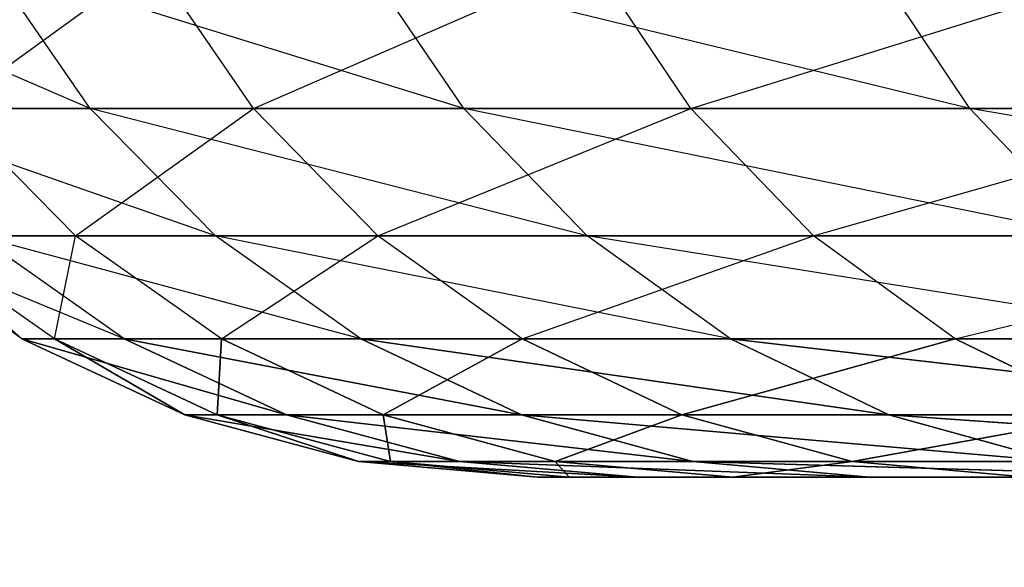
# Model space of a CAD drawing. Extents: x 0 to 6, y 0.1 to 15.2.
# Tile 243 of 256: x 0.54 to 0.5591, y 14.7738 to 14.7844. Entities that reach past the tile are written whole.
import ezdxf

# ---------------------------------------------------------------- set-up
doc = ezdxf.new("R2010")
doc.units = 0
doc.header["$LTSCALE"] = 2.54
doc.layers.get('0').update_dxf_attribs({"color": 13, "linetype": 'CONTINUOUS'})

# ---------------------------------------------------------------- blocks, each defined once
blk = doc.blocks.new('UCHWYT_NA__CI_GACZK__GIUMI')
at = {"color": 0}
for p, q in [((0.541411, 14.782645, 0.897388), (0.534783, 14.7855, 0.861689)), ((0.538679, 14.782645, 0.753175), (0.542616, 14.7855, 0.717081)), ((0.541411, 14.782645, 0.897388), (0.539439, 14.7855, 0.897716)), ((0.548656, 14.782645, 0.932835), (0.539439, 14.7855, 0.897716)), ((0.544576, 14.782645, 0.717478), (0.542616, 14.7855, 0.717081)), ((0.544576, 14.782645, 0.717478), (0.551137, 14.7855, 0.681768)), ((0.548656, 14.782645, 0.932835), (0.546712, 14.7855, 0.933307)), ((0.558468, 14.782645, 0.967659), (0.546712, 14.7855, 0.933307)), ((0.553063, 14.782645, 0.682308), (0.551137, 14.7855, 0.681768)), ((0.553063, 14.782645, 0.682308), (0.562213, 14.7855, 0.647171)), ((0.558468, 14.782645, 0.967659), (0.556565, 14.7855, 0.968272)), ((0.536774, 14.782645, 0.861506), (0.541411, 14.782645, 0.897388)), ((0.543843, 14.780179, 0.896982), (0.536774, 14.782645, 0.861506)), ((0.544576, 14.782645, 0.717478), (0.538679, 14.782645, 0.753175)), ((0.541125, 14.780179, 0.753487), (0.538679, 14.782645, 0.753175)), ((0.541125, 14.780179, 0.753487), (0.544576, 14.782645, 0.717478)), ((0.541411, 14.782645, 0.897388), (0.548656, 14.782645, 0.932835)), ((0.543843, 14.780179, 0.896982), (0.541411, 14.782645, 0.897388)), ((0.551051, 14.780179, 0.932254), (0.541411, 14.782645, 0.897388)), ((0.553063, 14.782645, 0.682308), (0.544576, 14.782645, 0.717478)), ((0.546992, 14.780179, 0.717969), (0.544576, 14.782645, 0.717478)), ((0.546992, 14.780179, 0.717969), (0.553063, 14.782645, 0.682308)), ((0.548656, 14.782645, 0.932835), (0.558468, 14.782645, 0.967659)), ((0.551051, 14.780179, 0.932254), (0.548656, 14.782645, 0.932835)), ((0.560815, 14.780179, 0.966905), (0.548656, 14.782645, 0.932835)), ((0.564094, 14.782645, 0.64785), (0.553063, 14.782645, 0.682308)), ((0.555436, 14.780179, 0.682973), (0.553063, 14.782645, 0.682308)), ((0.555436, 14.780179, 0.682973), (0.564094, 14.782645, 0.64785)), ((0.558468, 14.782645, 0.967659), (0.570796, 14.782645, 1.001674)), ((0.560815, 14.780179, 0.966905), (0.558468, 14.782645, 0.967659)), ((0.573082, 14.780179, 1.00075), (0.558468, 14.782645, 0.967659)), ((0.540088, 14.77818, 0.82528), (0.537233, 14.780179, 0.825334)), ((0.542072, 14.77818, 0.861017), (0.537233, 14.780179, 0.825334)), ((0.541125, 14.780179, 0.753487), (0.537866, 14.780179, 0.78934)), ((0.540717, 14.77818, 0.789494), (0.537866, 14.780179, 0.78934)), ((0.540088, 14.77818, 0.82528), (0.537866, 14.780179, 0.78934)), ((0.539228, 14.780179, 0.861279), (0.543843, 14.780179, 0.896982)), ((0.542072, 14.77818, 0.861017), (0.539228, 14.780179, 0.861279)), ((0.54666, 14.77818, 0.896513), (0.539228, 14.780179, 0.861279)), ((0.540717, 14.77818, 0.789494), (0.541125, 14.780179, 0.753487)), ((0.546992, 14.780179, 0.717969), (0.541125, 14.780179, 0.753487)), ((0.543957, 14.77818, 0.75385), (0.541125, 14.780179, 0.753487)), ((0.543843, 14.780179, 0.896982), (0.551051, 14.780179, 0.932254)), ((0.54666, 14.77818, 0.896513), (0.543843, 14.780179, 0.896982)), ((0.553826, 14.77818, 0.93158), (0.543843, 14.780179, 0.896982)), ((0.543957, 14.77818, 0.75385), (0.546992, 14.780179, 0.717969)), ((0.555436, 14.780179, 0.682973), (0.546992, 14.780179, 0.717969)), ((0.549791, 14.77818, 0.718537), (0.546992, 14.780179, 0.717969)), ((0.549791, 14.77818, 0.718537), (0.555436, 14.780179, 0.682973)), ((0.551051, 14.780179, 0.932254), (0.560815, 14.780179, 0.966905)), ((0.553826, 14.77818, 0.93158), (0.551051, 14.780179, 0.932254)), ((0.563533, 14.77818, 0.96603), (0.551051, 14.780179, 0.932254)), ((0.566413, 14.780179, 0.648687), (0.555436, 14.780179, 0.682973)), ((0.558186, 14.77818, 0.683744), (0.555436, 14.780179, 0.682973)), ((0.558186, 14.77818, 0.683744), (0.566413, 14.780179, 0.648687)), ((0.543247, 14.776706, 0.825221), (0.540088, 14.77818, 0.82528)), ((0.540717, 14.77818, 0.789494), (0.540088, 14.77818, 0.82528)), ((0.543247, 14.776706, 0.825221), (0.540088, 14.77818, 0.82528)), ((0.545218, 14.776706, 0.860727), (0.540088, 14.77818, 0.82528)), ((0.545218, 14.776706, 0.860727), (0.540088, 14.77818, 0.82528)), ((0.540088, 14.77818, 0.82528), (0.542072, 14.77818, 0.861017)), ((0.543872, 14.776706, 0.789665), (0.540717, 14.77818, 0.789494)), ((0.543957, 14.77818, 0.75385), (0.540717, 14.77818, 0.789494)), ((0.543872, 14.776706, 0.789665), (0.540717, 14.77818, 0.789494)), ((0.543247, 14.776706, 0.825221), (0.540717, 14.77818, 0.789494)), ((0.543247, 14.776706, 0.825221), (0.540717, 14.77818, 0.789494)), ((0.545218, 14.776706, 0.860727), (0.542072, 14.77818, 0.861017)), ((0.545218, 14.776706, 0.860727), (0.542072, 14.77818, 0.861017)), ((0.549776, 14.776706, 0.895994), (0.542072, 14.77818, 0.861017)), ((0.549776, 14.776706, 0.895994), (0.542072, 14.77818, 0.861017)), ((0.542072, 14.77818, 0.861017), (0.54666, 14.77818, 0.896513)), ((0.543872, 14.776706, 0.789665), (0.543957, 14.77818, 0.75385)), ((0.543872, 14.776706, 0.789665), (0.543957, 14.77818, 0.75385)), ((0.547091, 14.776706, 0.75425), (0.543957, 14.77818, 0.75385)), ((0.549791, 14.77818, 0.718537), (0.543957, 14.77818, 0.75385)), ((0.547091, 14.776706, 0.75425), (0.543957, 14.77818, 0.75385)), ((0.549776, 14.776706, 0.895994), (0.54666, 14.77818, 0.896513)), ((0.549776, 14.776706, 0.895994), (0.54666, 14.77818, 0.896513)), ((0.556897, 14.776706, 0.930835), (0.54666, 14.77818, 0.896513)), ((0.556897, 14.776706, 0.930835), (0.54666, 14.77818, 0.896513)), ((0.54666, 14.77818, 0.896513), (0.553826, 14.77818, 0.93158)), ((0.547091, 14.776706, 0.75425), (0.549791, 14.77818, 0.718537)), ((0.547091, 14.776706, 0.75425), (0.549791, 14.77818, 0.718537)), ((0.552887, 14.776706, 0.719165), (0.549791, 14.77818, 0.718537)), ((0.558186, 14.77818, 0.683744), (0.549791, 14.77818, 0.718537)), ((0.552887, 14.776706, 0.719165), (0.549791, 14.77818, 0.718537)), ((0.552887, 14.776706, 0.719165), (0.558186, 14.77818, 0.683744)), ((0.552887, 14.776706, 0.719165), (0.558186, 14.77818, 0.683744)), ((0.556897, 14.776706, 0.930835), (0.553826, 14.77818, 0.93158)), ((0.556897, 14.776706, 0.930835), (0.553826, 14.77818, 0.93158)), ((0.566541, 14.776706, 0.965063), (0.553826, 14.77818, 0.93158)), ((0.566541, 14.776706, 0.965063), (0.553826, 14.77818, 0.93158)), ((0.553826, 14.77818, 0.93158), (0.563533, 14.77818, 0.96603)), ((0.561228, 14.776706, 0.684596), (0.558186, 14.77818, 0.683744)), ((0.569099, 14.77818, 0.649656), (0.558186, 14.77818, 0.683744)), ((0.561228, 14.776706, 0.684596), (0.558186, 14.77818, 0.683744)), ((0.543872, 14.776706, 0.789665), (0.543247, 14.776706, 0.825221)), ((0.543247, 14.776706, 0.825221), (0.545218, 14.776706, 0.860727)), ((0.546614, 14.775804, 0.825157), (0.543247, 14.776706, 0.825221)), ((0.543872, 14.776706, 0.789665), (0.543247, 14.776706, 0.825221)), ((0.546614, 14.775804, 0.825157), (0.543247, 14.776706, 0.825221)), ((0.548572, 14.775804, 0.860417), (0.543247, 14.776706, 0.825221)), ((0.548572, 14.775804, 0.860417), (0.543247, 14.776706, 0.825221)), ((0.543247, 14.776706, 0.825221), (0.545218, 14.776706, 0.860727)), ((0.547091, 14.776706, 0.75425), (0.543872, 14.776706, 0.789665)), ((0.547235, 14.775804, 0.789847), (0.543872, 14.776706, 0.789665)), ((0.547091, 14.776706, 0.75425), (0.543872, 14.776706, 0.789665)), ((0.547235, 14.775804, 0.789847), (0.543872, 14.776706, 0.789665)), ((0.546614, 14.775804, 0.825157), (0.543872, 14.776706, 0.789665)), ((0.546614, 14.775804, 0.825157), (0.543872, 14.776706, 0.789665)), ((0.545218, 14.776706, 0.860727), (0.549776, 14.776706, 0.895994)), ((0.548572, 14.775804, 0.860417), (0.545218, 14.776706, 0.860727)), ((0.548572, 14.775804, 0.860417), (0.545218, 14.776706, 0.860727)), ((0.553098, 14.775804, 0.895441), (0.545218, 14.776706, 0.860727)), ((0.553098, 14.775804, 0.895441), (0.545218, 14.776706, 0.860727)), ((0.545218, 14.776706, 0.860727), (0.549776, 14.776706, 0.895994)), ((0.552887, 14.776706, 0.719165), (0.547091, 14.776706, 0.75425)), ((0.550432, 14.775804, 0.754678), (0.547091, 14.776706, 0.75425)), ((0.552887, 14.776706, 0.719165), (0.547091, 14.776706, 0.75425)), ((0.550432, 14.775804, 0.754678), (0.547091, 14.776706, 0.75425)), ((0.547235, 14.775804, 0.789847), (0.547091, 14.776706, 0.75425)), ((0.547235, 14.775804, 0.789847), (0.547091, 14.776706, 0.75425)), ((0.549776, 14.776706, 0.895994), (0.556897, 14.776706, 0.930835)), ((0.553098, 14.775804, 0.895441), (0.549776, 14.776706, 0.895994)), ((0.553098, 14.775804, 0.895441), (0.549776, 14.776706, 0.895994)), ((0.560169, 14.775804, 0.93004), (0.549776, 14.776706, 0.895994)), ((0.560169, 14.775804, 0.93004), (0.549776, 14.776706, 0.895994)), ((0.549776, 14.776706, 0.895994), (0.556897, 14.776706, 0.930835)), ((0.550432, 14.775804, 0.754678), (0.552887, 14.776706, 0.719165)), ((0.550432, 14.775804, 0.754678), (0.552887, 14.776706, 0.719165)), ((0.561228, 14.776706, 0.684596), (0.552887, 14.776706, 0.719165)), ((0.556187, 14.775804, 0.719835), (0.552887, 14.776706, 0.719165)), ((0.561228, 14.776706, 0.684596), (0.552887, 14.776706, 0.719165)), ((0.556187, 14.775804, 0.719835), (0.552887, 14.776706, 0.719165)), ((0.556187, 14.775804, 0.719835), (0.561228, 14.776706, 0.684596)), ((0.556187, 14.775804, 0.719835), (0.561228, 14.776706, 0.684596)), ((0.556897, 14.776706, 0.930835), (0.566541, 14.776706, 0.965063)), ((0.560169, 14.775804, 0.93004), (0.556897, 14.776706, 0.930835)), ((0.560169, 14.775804, 0.93004), (0.556897, 14.776706, 0.930835)), ((0.569747, 14.775804, 0.964032), (0.556897, 14.776706, 0.930835)), ((0.569747, 14.775804, 0.964032), (0.556897, 14.776706, 0.930835)), ((0.556897, 14.776706, 0.930835), (0.566541, 14.776706, 0.965063)), ((0.547235, 14.775804, 0.789847), (0.546614, 14.775804, 0.825157)), ((0.546614, 14.775804, 0.825157), (0.548572, 14.775804, 0.860417)), ((0.550086, 14.7755, 0.825091), (0.546614, 14.775804, 0.825157)), ((0.547235, 14.775804, 0.789847), (0.546614, 14.775804, 0.825157)), ((0.550086, 14.7755, 0.825091), (0.546614, 14.775804, 0.825157)), ((0.55203, 14.7755, 0.860098), (0.546614, 14.775804, 0.825157)), ((0.55203, 14.7755, 0.860098), (0.546614, 14.775804, 0.825157)), ((0.546614, 14.775804, 0.825157), (0.548572, 14.775804, 0.860417)), ((0.550432, 14.775804, 0.754678), (0.547235, 14.775804, 0.789847)), ((0.550703, 14.7755, 0.790035), (0.547235, 14.775804, 0.789847)), ((0.550432, 14.775804, 0.754678), (0.547235, 14.775804, 0.789847)), ((0.550703, 14.7755, 0.790035), (0.547235, 14.775804, 0.789847)), ((0.550086, 14.7755, 0.825091), (0.547235, 14.775804, 0.789847)), ((0.550086, 14.7755, 0.825091), (0.547235, 14.775804, 0.789847)), ((0.548572, 14.775804, 0.860417), (0.553098, 14.775804, 0.895441)), ((0.55203, 14.7755, 0.860098), (0.548572, 14.775804, 0.860417)), ((0.55203, 14.7755, 0.860098), (0.548572, 14.775804, 0.860417)), ((0.556524, 14.7755, 0.89487), (0.548572, 14.775804, 0.860417)), ((0.556524, 14.7755, 0.89487), (0.548572, 14.775804, 0.860417)), ((0.548572, 14.775804, 0.860417), (0.553098, 14.775804, 0.895441)), ((0.556187, 14.775804, 0.719835), (0.550432, 14.775804, 0.754678)), ((0.553877, 14.7755, 0.755118), (0.550432, 14.775804, 0.754678)), ((0.556187, 14.775804, 0.719835), (0.550432, 14.775804, 0.754678)), ((0.553877, 14.7755, 0.755118), (0.550432, 14.775804, 0.754678)), ((0.550703, 14.7755, 0.790035), (0.550432, 14.775804, 0.754678)), ((0.550703, 14.7755, 0.790035), (0.550432, 14.775804, 0.754678)), ((0.553098, 14.775804, 0.895441), (0.560169, 14.775804, 0.93004)), ((0.556524, 14.7755, 0.89487), (0.553098, 14.775804, 0.895441)), ((0.556524, 14.7755, 0.89487), (0.553098, 14.775804, 0.895441)), ((0.563544, 14.7755, 0.929221), (0.553098, 14.775804, 0.895441)), ((0.563544, 14.7755, 0.929221), (0.553098, 14.775804, 0.895441)), ((0.553098, 14.775804, 0.895441), (0.560169, 14.775804, 0.93004)), ((0.553877, 14.7755, 0.755118), (0.556187, 14.775804, 0.719835)), ((0.553877, 14.7755, 0.755118), (0.556187, 14.775804, 0.719835)), ((0.564471, 14.775804, 0.685505), (0.556187, 14.775804, 0.719835)), ((0.559591, 14.7755, 0.720526), (0.556187, 14.775804, 0.719835)), ((0.564471, 14.775804, 0.685505), (0.556187, 14.775804, 0.719835)), ((0.559591, 14.7755, 0.720526), (0.556187, 14.775804, 0.719835)), ((0.55203, 14.7755, 0.860098), (0.550086, 14.7755, 0.825091)), ((0.550086, 14.7755, 0.825091), (1.03, 14.7755, 0.816)), ((0.550086, 14.7755, 0.825091), (1.03, 14.7755, 0.816)), ((0.550086, 14.7755, 0.825091), (0.550703, 14.7755, 0.790035)), ((0.550086, 14.7755, 0.825091), (0.550703, 14.7755, 0.790035)), ((0.55203, 14.7755, 0.860098), (0.550086, 14.7755, 0.825091)), ((0.550703, 14.7755, 0.790035), (1.03, 14.7755, 0.816)), ((0.550703, 14.7755, 0.790035), (1.03, 14.7755, 0.816)), ((0.550703, 14.7755, 0.790035), (0.553877, 14.7755, 0.755118)), ((0.550703, 14.7755, 0.790035), (0.553877, 14.7755, 0.755118)), ((1.03, 14.7755, 0.816), (0.55203, 14.7755, 0.860098)), ((0.556524, 14.7755, 0.89487), (0.55203, 14.7755, 0.860098)), ((1.03, 14.7755, 0.816), (0.55203, 14.7755, 0.860098)), ((0.556524, 14.7755, 0.89487), (0.55203, 14.7755, 0.860098)), ((0.553877, 14.7755, 0.755118), (0.559591, 14.7755, 0.720526)), ((1.03, 14.7755, 0.816), (0.553877, 14.7755, 0.755118)), ((1.03, 14.7755, 0.816), (0.553877, 14.7755, 0.755118)), ((0.553877, 14.7755, 0.755118), (0.559591, 14.7755, 0.720526)), ((0.563544, 14.7755, 0.929221), (0.556524, 14.7755, 0.89487)), ((0.556524, 14.7755, 0.89487), (1.03, 14.7755, 0.816)), ((0.556524, 14.7755, 0.89487), (1.03, 14.7755, 0.816)), ((0.563544, 14.7755, 0.929221), (0.556524, 14.7755, 0.89487))]:
    blk.add_line(p, q, dxfattribs=at)
mesh = blk.add_polyface(dxfattribs=at)
corners = [(4.913713, 1.394996, 1.516), (4.86, 1.369949, 1.516), (0.03, 14.8755, 1.516)]
mesh.append_faces([[corners[k] for k in face] for face in [(0, 1, 2)]], dxfattribs={"color": 0})
mesh = blk.add_polyface(dxfattribs=at)
corners = [(0.86, 1.369949, 1.516), (0.811452, 1.335955, 1.516), (0.03, 14.8755, 1.516)]
mesh.append_faces([[corners[k] for k in face] for face in [(0, 1, 2)]], dxfattribs={"color": 0})
mesh = blk.add_polyface(dxfattribs=at)
corners = [(6.03, 14.8755, 1.516), (5.03, 1.4155, 1.516), (0.03, 14.8755, 1.516)]
mesh.append_faces([[corners[k] for k in face] for face in [(0, 1, 2)]], dxfattribs={"color": 0})
mesh = blk.add_polyface(dxfattribs=at)
corners = [(5.03, 1.4155, 1.516), (4.970959, 1.410335, 1.516), (0.03, 14.8755, 1.516)]
mesh.append_faces([[corners[k] for k in face] for face in [(0, 1, 2)]], dxfattribs={"color": 0})
mesh = blk.add_polyface(dxfattribs=at)
corners = [(4.970959, 1.410335, 1.516), (4.913713, 1.394996, 1.516), (0.03, 14.8755, 1.516)]
mesh.append_faces([[corners[k] for k in face] for face in [(0, 1, 2)]], dxfattribs={"color": 0})
mesh = blk.add_polyface(dxfattribs=at)
corners = [(1.2, 1.369949, 1.516), (1.146287, 1.394996, 1.516), (0.03, 14.8755, 1.516)]
mesh.append_faces([[corners[k] for k in face] for face in [(0, 1, 2)]], dxfattribs={"color": 0})
mesh = blk.add_polyface(dxfattribs=at)
corners = [(1.146287, 1.394996, 1.516), (1.08904, 1.410335, 1.516), (0.03, 14.8755, 1.516)]
mesh.append_faces([[corners[k] for k in face] for face in [(0, 1, 2)]], dxfattribs={"color": 0})
mesh = blk.add_polyface(dxfattribs=at)
corners = [(1.08904, 1.410335, 1.516), (1.03, 1.4155, 1.516), (0.03, 14.8755, 1.516)]
mesh.append_faces([[corners[k] for k in face] for face in [(0, 1, 2)]], dxfattribs={"color": 0})
mesh = blk.add_polyface(dxfattribs=at)
corners = [(1.03, 1.4155, 1.516), (0.970959, 1.410335, 1.516), (0.03, 14.8755, 1.516)]
mesh.append_faces([[corners[k] for k in face] for face in [(0, 1, 2)]], dxfattribs={"color": 0})
mesh = blk.add_polyface(dxfattribs=at)
corners = [(0.970959, 1.410335, 1.516), (0.913713, 1.394996, 1.516), (0.03, 14.8755, 1.516)]
mesh.append_faces([[corners[k] for k in face] for face in [(0, 1, 2)]], dxfattribs={"color": 0})
mesh = blk.add_polyface(dxfattribs=at)
corners = [(0.913713, 1.394996, 1.516), (0.86, 1.369949, 1.516), (0.03, 14.8755, 1.516)]
mesh.append_faces([[corners[k] for k in face] for face in [(0, 1, 2)]], dxfattribs={"color": 0})
mesh = blk.add_polyface(dxfattribs=at)
corners = [(0.811452, 1.335955, 1.516), (0.769545, 1.294048, 1.516), (0.03, 14.8755, 1.516)]
mesh.append_faces([[corners[k] for k in face] for face in [(0, 1, 2)]], dxfattribs={"color": 0})
mesh = blk.add_polyface(dxfattribs=at)
corners = [(0.769545, 1.294048, 1.516), (0.735551, 1.2455, 1.516), (0.03, 14.8755, 1.516)]
mesh.append_faces([[corners[k] for k in face] for face in [(0, 1, 2)]], dxfattribs={"color": 0})
mesh = blk.add_polyface(dxfattribs=at)
corners = [(0.735551, 1.2455, 1.516), (0.03, 0.2755, 1.516), (0.03, 14.8755, 1.516)]
mesh.append_faces([[corners[k] for k in face] for face in [(0, 1, 2)]], dxfattribs={"color": 0})
mesh = blk.add_polyface(dxfattribs=at)
corners = [(4.86, 1.369949, 1.516), (1.290455, 1.294048, 1.516), (0.03, 14.8755, 1.516)]
mesh.append_faces([[corners[k] for k in face] for face in [(0, 1, 2)]], dxfattribs={"color": 0})
mesh = blk.add_polyface(dxfattribs=at)
corners = [(1.290455, 1.294048, 1.516), (1.248548, 1.335955, 1.516), (0.03, 14.8755, 1.516)]
mesh.append_faces([[corners[k] for k in face] for face in [(0, 1, 2)]], dxfattribs={"color": 0})
mesh = blk.add_polyface(dxfattribs=at)
corners = [(1.248548, 1.335955, 1.516), (1.2, 1.369949, 1.516), (0.03, 14.8755, 1.516)]
mesh.append_faces([[corners[k] for k in face] for face in [(0, 1, 2)]], dxfattribs={"color": 0})
mesh = blk.add_polyface(dxfattribs=at)
corners = [(4.86, 1.369949, 1.616), (0.03, 14.8755, 1.616), (4.811452, 1.335955, 1.616)]
mesh.append_faces([[corners[k] for k in face] for face in [(0, 1, 2)]], dxfattribs={"color": 0})
mesh = blk.add_polyface(dxfattribs=at)
corners = [(0.86, 1.369949, 1.616), (0.03, 14.8755, 1.616), (0.811452, 1.335955, 1.616)]
mesh.append_faces([[corners[k] for k in face] for face in [(0, 1, 2)]], dxfattribs={"color": 0})
mesh = blk.add_polyface(dxfattribs=at)
corners = [(0.811452, 1.335955, 1.616), (0.03, 14.8755, 1.616), (0.769545, 1.294048, 1.616)]
mesh.append_faces([[corners[k] for k in face] for face in [(0, 1, 2)]], dxfattribs={"color": 0})
mesh = blk.add_polyface(dxfattribs=at)
corners = [(4.913713, 1.394996, 1.616), (0.03, 14.8755, 1.616), (4.86, 1.369949, 1.616)]
mesh.append_faces([[corners[k] for k in face] for face in [(0, 1, 2)]], dxfattribs={"color": 0})
mesh = blk.add_polyface(dxfattribs=at)
corners = [(4.970959, 1.410335, 1.616), (0.03, 14.8755, 1.616), (4.913713, 1.394996, 1.616)]
mesh.append_faces([[corners[k] for k in face] for face in [(0, 1, 2)]], dxfattribs={"color": 0})
mesh = blk.add_polyface(dxfattribs=at)
corners = [(6.03, 14.8755, 1.616), (0.03, 14.8755, 1.616), (4.970959, 1.410335, 1.616)]
mesh.append_faces([[corners[k] for k in face] for face in [(0, 1, 2)]], dxfattribs={"color": 0})
mesh = blk.add_polyface(dxfattribs=at)
corners = [(0.913713, 1.394996, 1.616), (0.03, 14.8755, 1.616), (0.86, 1.369949, 1.616)]
mesh.append_faces([[corners[k] for k in face] for face in [(0, 1, 2)]], dxfattribs={"color": 0})
mesh = blk.add_polyface(dxfattribs=at)
corners = [(0.970959, 1.410335, 1.616), (0.03, 14.8755, 1.616), (0.913713, 1.394996, 1.616)]
mesh.append_faces([[corners[k] for k in face] for face in [(0, 1, 2)]], dxfattribs={"color": 0})
mesh = blk.add_polyface(dxfattribs=at)
corners = [(1.03, 1.4155, 1.616), (0.03, 14.8755, 1.616), (0.970959, 1.410335, 1.616)]
mesh.append_faces([[corners[k] for k in face] for face in [(0, 1, 2)]], dxfattribs={"color": 0})
mesh = blk.add_polyface(dxfattribs=at)
corners = [(0.710504, 1.191787, 1.616), (0.03, 14.8755, 1.616), (0.03, 0.2755, 1.616)]
mesh.append_faces([[corners[k] for k in face] for face in [(0, 1, 2)]], dxfattribs={"color": 0})
mesh = blk.add_polyface(dxfattribs=at)
corners = [(0.735551, 1.2455, 1.616), (0.03, 14.8755, 1.616), (0.710504, 1.191787, 1.616)]
mesh.append_faces([[corners[k] for k in face] for face in [(0, 1, 2)]], dxfattribs={"color": 0})
mesh = blk.add_polyface(dxfattribs=at)
corners = [(0.769545, 1.294048, 1.616), (0.03, 14.8755, 1.616), (0.735551, 1.2455, 1.616)]
mesh.append_faces([[corners[k] for k in face] for face in [(0, 1, 2)]], dxfattribs={"color": 0})
mesh = blk.add_polyface(dxfattribs=at)
corners = [(4.735551, 1.2455, 1.616), (0.03, 14.8755, 1.616), (1.03, 1.4155, 1.616)]
mesh.append_faces([[corners[k] for k in face] for face in [(0, 1, 2)]], dxfattribs={"color": 0})
mesh = blk.add_polyface(dxfattribs=at)
corners = [(4.769545, 1.294048, 1.616), (0.03, 14.8755, 1.616), (4.735551, 1.2455, 1.616)]
mesh.append_faces([[corners[k] for k in face] for face in [(0, 1, 2)]], dxfattribs={"color": 0})
mesh = blk.add_polyface(dxfattribs=at)
corners = [(4.811452, 1.335955, 1.616), (0.03, 14.8755, 1.616), (4.769545, 1.294048, 1.616)]
mesh.append_faces([[corners[k] for k in face] for face in [(0, 1, 2)]], dxfattribs={"color": 0})
mesh = blk.add_polyface(dxfattribs=at)
corners = [(6.03, 14.8755, 0.016), (0.23, 13.4755, 0.016), (0.03, 14.8755, 0.016)]
mesh.append_faces([[corners[k] for k in face] for face in [(0, 1, 2)]], dxfattribs={"color": 0})
mesh = blk.add_polyface(dxfattribs=at)
corners = [(6.03, 14.8755, 0.116), (0.03, 14.8755, 0.116), (6.03, 13.6755, 0.116)]
mesh.append_faces([[corners[k] for k in face] for face in [(0, 1, 2)]], dxfattribs={"color": 0})
mesh = blk.add_polyface(dxfattribs=at)
corners = [(6.03, 13.6755, 0.116), (0.03, 14.8755, 0.116), (0.03, 13.6755, 0.116)]
mesh.append_faces([[corners[k] for k in face] for face in [(0, 1, 2)]], dxfattribs={"color": 0})
mesh = blk.add_polyface(dxfattribs=at)
corners = [(6.03, 13.6755, 0.016), (0.23, 13.4755, 0.016), (6.03, 14.8755, 0.016)]
mesh.append_faces([[corners[k] for k in face] for face in [(0, 1, 2)]], dxfattribs={"color": 0})
mesh = blk.add_polyface(dxfattribs=at)
corners = [(0.540088, 14.77818, 0.82528), (0.540717, 14.77818, 0.789494), (0.543247, 14.776706, 0.825221)]
mesh.append_faces([[corners[k] for k in face] for face in [(0, 1, 2)]], dxfattribs={"color": 0})
mesh = blk.add_polyface(dxfattribs=at)
corners = [(0.545218, 14.776706, 0.860727), (0.540088, 14.77818, 0.82528), (0.543247, 14.776706, 0.825221)]
mesh.append_faces([[corners[k] for k in face] for face in [(0, 1, 2)]], dxfattribs={"color": 0})
mesh = blk.add_polyface(dxfattribs=at)
corners = [(0.542072, 14.77818, 0.861017), (0.540088, 14.77818, 0.82528), (0.545218, 14.776706, 0.860727)]
mesh.append_faces([[corners[k] for k in face] for face in [(0, 1, 2)]], dxfattribs={"color": 0})
mesh = blk.add_polyface(dxfattribs=at)
corners = [(0.543872, 14.776706, 0.789665), (0.540717, 14.77818, 0.789494), (0.543957, 14.77818, 0.75385)]
mesh.append_faces([[corners[k] for k in face] for face in [(0, 1, 2)]], dxfattribs={"color": 0})
mesh = blk.add_polyface(dxfattribs=at)
corners = [(0.543247, 14.776706, 0.825221), (0.540717, 14.77818, 0.789494), (0.543872, 14.776706, 0.789665)]
mesh.append_faces([[corners[k] for k in face] for face in [(0, 1, 2)]], dxfattribs={"color": 0})
mesh = blk.add_polyface(dxfattribs=at)
corners = [(0.549776, 14.776706, 0.895994), (0.542072, 14.77818, 0.861017), (0.545218, 14.776706, 0.860727)]
mesh.append_faces([[corners[k] for k in face] for face in [(0, 1, 2)]], dxfattribs={"color": 0})
mesh = blk.add_polyface(dxfattribs=at)
corners = [(0.54666, 14.77818, 0.896513), (0.542072, 14.77818, 0.861017), (0.549776, 14.776706, 0.895994)]
mesh.append_faces([[corners[k] for k in face] for face in [(0, 1, 2)]], dxfattribs={"color": 0})
mesh = blk.add_polyface(dxfattribs=at)
corners = [(0.543872, 14.776706, 0.789665), (0.543957, 14.77818, 0.75385), (0.547091, 14.776706, 0.75425)]
mesh.append_faces([[corners[k] for k in face] for face in [(0, 1, 2)]], dxfattribs={"color": 0})
mesh = blk.add_polyface(dxfattribs=at)
corners = [(0.547091, 14.776706, 0.75425), (0.543957, 14.77818, 0.75385), (0.549791, 14.77818, 0.718537)]
mesh.append_faces([[corners[k] for k in face] for face in [(0, 1, 2)]], dxfattribs={"color": 0})
mesh = blk.add_polyface(dxfattribs=at)
corners = [(0.556897, 14.776706, 0.930835), (0.54666, 14.77818, 0.896513), (0.549776, 14.776706, 0.895994)]
mesh.append_faces([[corners[k] for k in face] for face in [(0, 1, 2)]], dxfattribs={"color": 0})
mesh = blk.add_polyface(dxfattribs=at)
corners = [(0.553826, 14.77818, 0.93158), (0.54666, 14.77818, 0.896513), (0.556897, 14.776706, 0.930835)]
mesh.append_faces([[corners[k] for k in face] for face in [(0, 1, 2)]], dxfattribs={"color": 0})
mesh = blk.add_polyface(dxfattribs=at)
corners = [(0.547091, 14.776706, 0.75425), (0.549791, 14.77818, 0.718537), (0.552887, 14.776706, 0.719165)]
mesh.append_faces([[corners[k] for k in face] for face in [(0, 1, 2)]], dxfattribs={"color": 0})
mesh = blk.add_polyface(dxfattribs=at)
corners = [(0.552887, 14.776706, 0.719165), (0.549791, 14.77818, 0.718537), (0.558186, 14.77818, 0.683744)]
mesh.append_faces([[corners[k] for k in face] for face in [(0, 1, 2)]], dxfattribs={"color": 0})
mesh = blk.add_polyface(dxfattribs=at)
corners = [(0.552887, 14.776706, 0.719165), (0.558186, 14.77818, 0.683744), (0.561228, 14.776706, 0.684596)]
mesh.append_faces([[corners[k] for k in face] for face in [(0, 1, 2)]], dxfattribs={"color": 0})
mesh = blk.add_polyface(dxfattribs=at)
corners = [(0.566541, 14.776706, 0.965063), (0.553826, 14.77818, 0.93158), (0.556897, 14.776706, 0.930835)]
mesh.append_faces([[corners[k] for k in face] for face in [(0, 1, 2)]], dxfattribs={"color": 0})
mesh = blk.add_polyface(dxfattribs=at)
corners = [(0.563533, 14.77818, 0.96603), (0.553826, 14.77818, 0.93158), (0.566541, 14.776706, 0.965063)]
mesh.append_faces([[corners[k] for k in face] for face in [(0, 1, 2)]], dxfattribs={"color": 0})
mesh = blk.add_polyface(dxfattribs=at)
corners = [(0.561228, 14.776706, 0.684596), (0.558186, 14.77818, 0.683744), (0.569099, 14.77818, 0.649656)]
mesh.append_faces([[corners[k] for k in face] for face in [(0, 1, 2)]], dxfattribs={"color": 0})
mesh = blk.add_polyface(dxfattribs=at)
corners = [(0.543247, 14.776706, 0.825221), (0.543872, 14.776706, 0.789665), (0.546614, 14.775804, 0.825157)]
mesh.append_faces([[corners[k] for k in face] for face in [(0, 1, 2)]], dxfattribs={"color": 0})
mesh = blk.add_polyface(dxfattribs=at)
corners = [(0.548572, 14.775804, 0.860417), (0.543247, 14.776706, 0.825221), (0.546614, 14.775804, 0.825157)]
mesh.append_faces([[corners[k] for k in face] for face in [(0, 1, 2)]], dxfattribs={"color": 0})
mesh = blk.add_polyface(dxfattribs=at)
corners = [(0.545218, 14.776706, 0.860727), (0.543247, 14.776706, 0.825221), (0.548572, 14.775804, 0.860417)]
mesh.append_faces([[corners[k] for k in face] for face in [(0, 1, 2)]], dxfattribs={"color": 0})
mesh = blk.add_polyface(dxfattribs=at)
corners = [(0.547235, 14.775804, 0.789847), (0.543872, 14.776706, 0.789665), (0.547091, 14.776706, 0.75425)]
mesh.append_faces([[corners[k] for k in face] for face in [(0, 1, 2)]], dxfattribs={"color": 0})
mesh = blk.add_polyface(dxfattribs=at)
corners = [(0.546614, 14.775804, 0.825157), (0.543872, 14.776706, 0.789665), (0.547235, 14.775804, 0.789847)]
mesh.append_faces([[corners[k] for k in face] for face in [(0, 1, 2)]], dxfattribs={"color": 0})
mesh = blk.add_polyface(dxfattribs=at)
corners = [(0.553098, 14.775804, 0.895441), (0.545218, 14.776706, 0.860727), (0.548572, 14.775804, 0.860417)]
mesh.append_faces([[corners[k] for k in face] for face in [(0, 1, 2)]], dxfattribs={"color": 0})
mesh = blk.add_polyface(dxfattribs=at)
corners = [(0.549776, 14.776706, 0.895994), (0.545218, 14.776706, 0.860727), (0.553098, 14.775804, 0.895441)]
mesh.append_faces([[corners[k] for k in face] for face in [(0, 1, 2)]], dxfattribs={"color": 0})
mesh = blk.add_polyface(dxfattribs=at)
corners = [(0.550432, 14.775804, 0.754678), (0.547091, 14.776706, 0.75425), (0.552887, 14.776706, 0.719165)]
mesh.append_faces([[corners[k] for k in face] for face in [(0, 1, 2)]], dxfattribs={"color": 0})
mesh = blk.add_polyface(dxfattribs=at)
corners = [(0.547235, 14.775804, 0.789847), (0.547091, 14.776706, 0.75425), (0.550432, 14.775804, 0.754678)]
mesh.append_faces([[corners[k] for k in face] for face in [(0, 1, 2)]], dxfattribs={"color": 0})
mesh = blk.add_polyface(dxfattribs=at)
corners = [(0.560169, 14.775804, 0.93004), (0.549776, 14.776706, 0.895994), (0.553098, 14.775804, 0.895441)]
mesh.append_faces([[corners[k] for k in face] for face in [(0, 1, 2)]], dxfattribs={"color": 0})
mesh = blk.add_polyface(dxfattribs=at)
corners = [(0.556897, 14.776706, 0.930835), (0.549776, 14.776706, 0.895994), (0.560169, 14.775804, 0.93004)]
mesh.append_faces([[corners[k] for k in face] for face in [(0, 1, 2)]], dxfattribs={"color": 0})
mesh = blk.add_polyface(dxfattribs=at)
corners = [(0.550432, 14.775804, 0.754678), (0.552887, 14.776706, 0.719165), (0.556187, 14.775804, 0.719835)]
mesh.append_faces([[corners[k] for k in face] for face in [(0, 1, 2)]], dxfattribs={"color": 0})
mesh = blk.add_polyface(dxfattribs=at)
corners = [(0.556187, 14.775804, 0.719835), (0.552887, 14.776706, 0.719165), (0.561228, 14.776706, 0.684596)]
mesh.append_faces([[corners[k] for k in face] for face in [(0, 1, 2)]], dxfattribs={"color": 0})
mesh = blk.add_polyface(dxfattribs=at)
corners = [(0.556187, 14.775804, 0.719835), (0.561228, 14.776706, 0.684596), (0.564471, 14.775804, 0.685505)]
mesh.append_faces([[corners[k] for k in face] for face in [(0, 1, 2)]], dxfattribs={"color": 0})
mesh = blk.add_polyface(dxfattribs=at)
corners = [(0.569747, 14.775804, 0.964032), (0.556897, 14.776706, 0.930835), (0.560169, 14.775804, 0.93004)]
mesh.append_faces([[corners[k] for k in face] for face in [(0, 1, 2)]], dxfattribs={"color": 0})
mesh = blk.add_polyface(dxfattribs=at)
corners = [(0.566541, 14.776706, 0.965063), (0.556897, 14.776706, 0.930835), (0.569747, 14.775804, 0.964032)]
mesh.append_faces([[corners[k] for k in face] for face in [(0, 1, 2)]], dxfattribs={"color": 0})
mesh = blk.add_polyface(dxfattribs=at)
corners = [(0.546614, 14.775804, 0.825157), (0.547235, 14.775804, 0.789847), (0.550086, 14.7755, 0.825091)]
mesh.append_faces([[corners[k] for k in face] for face in [(0, 1, 2)]], dxfattribs={"color": 0})
mesh = blk.add_polyface(dxfattribs=at)
corners = [(0.55203, 14.7755, 0.860098), (0.546614, 14.775804, 0.825157), (0.550086, 14.7755, 0.825091)]
mesh.append_faces([[corners[k] for k in face] for face in [(0, 1, 2)]], dxfattribs={"color": 0})
mesh = blk.add_polyface(dxfattribs=at)
corners = [(0.548572, 14.775804, 0.860417), (0.546614, 14.775804, 0.825157), (0.55203, 14.7755, 0.860098)]
mesh.append_faces([[corners[k] for k in face] for face in [(0, 1, 2)]], dxfattribs={"color": 0})
mesh = blk.add_polyface(dxfattribs=at)
corners = [(0.550703, 14.7755, 0.790035), (0.547235, 14.775804, 0.789847), (0.550432, 14.775804, 0.754678)]
mesh.append_faces([[corners[k] for k in face] for face in [(0, 1, 2)]], dxfattribs={"color": 0})
mesh = blk.add_polyface(dxfattribs=at)
corners = [(0.550086, 14.7755, 0.825091), (0.547235, 14.775804, 0.789847), (0.550703, 14.7755, 0.790035)]
mesh.append_faces([[corners[k] for k in face] for face in [(0, 1, 2)]], dxfattribs={"color": 0})
mesh = blk.add_polyface(dxfattribs=at)
corners = [(0.556524, 14.7755, 0.89487), (0.548572, 14.775804, 0.860417), (0.55203, 14.7755, 0.860098)]
mesh.append_faces([[corners[k] for k in face] for face in [(0, 1, 2)]], dxfattribs={"color": 0})
mesh = blk.add_polyface(dxfattribs=at)
corners = [(0.553098, 14.775804, 0.895441), (0.548572, 14.775804, 0.860417), (0.556524, 14.7755, 0.89487)]
mesh.append_faces([[corners[k] for k in face] for face in [(0, 1, 2)]], dxfattribs={"color": 0})
mesh = blk.add_polyface(dxfattribs=at)
corners = [(0.553877, 14.7755, 0.755118), (0.550432, 14.775804, 0.754678), (0.556187, 14.775804, 0.719835)]
mesh.append_faces([[corners[k] for k in face] for face in [(0, 1, 2)]], dxfattribs={"color": 0})
mesh = blk.add_polyface(dxfattribs=at)
corners = [(0.550703, 14.7755, 0.790035), (0.550432, 14.775804, 0.754678), (0.553877, 14.7755, 0.755118)]
mesh.append_faces([[corners[k] for k in face] for face in [(0, 1, 2)]], dxfattribs={"color": 0})
mesh = blk.add_polyface(dxfattribs=at)
corners = [(0.563544, 14.7755, 0.929221), (0.553098, 14.775804, 0.895441), (0.556524, 14.7755, 0.89487)]
mesh.append_faces([[corners[k] for k in face] for face in [(0, 1, 2)]], dxfattribs={"color": 0})
mesh = blk.add_polyface(dxfattribs=at)
corners = [(0.560169, 14.775804, 0.93004), (0.553098, 14.775804, 0.895441), (0.563544, 14.7755, 0.929221)]
mesh.append_faces([[corners[k] for k in face] for face in [(0, 1, 2)]], dxfattribs={"color": 0})
mesh = blk.add_polyface(dxfattribs=at)
corners = [(0.553877, 14.7755, 0.755118), (0.556187, 14.775804, 0.719835), (0.559591, 14.7755, 0.720526)]
mesh.append_faces([[corners[k] for k in face] for face in [(0, 1, 2)]], dxfattribs={"color": 0})
mesh = blk.add_polyface(dxfattribs=at)
corners = [(0.559591, 14.7755, 0.720526), (0.556187, 14.775804, 0.719835), (0.564471, 14.775804, 0.685505)]
mesh.append_faces([[corners[k] for k in face] for face in [(0, 1, 2)]], dxfattribs={"color": 0})
mesh = blk.add_polyface(dxfattribs=at)
corners = [(0.55203, 14.7755, 0.860098), (0.550086, 14.7755, 0.825091), (1.03, 14.7755, 0.816)]
mesh.append_faces([[corners[k] for k in face] for face in [(0, 1, 2)]], dxfattribs={"color": 0})
mesh = blk.add_polyface(dxfattribs=at)
corners = [(0.550086, 14.7755, 0.825091), (0.550703, 14.7755, 0.790035), (1.03, 14.7755, 0.816)]
mesh.append_faces([[corners[k] for k in face] for face in [(0, 1, 2)]], dxfattribs={"color": 0})
mesh = blk.add_polyface(dxfattribs=at)
corners = [(1.03, 14.7755, 0.816), (0.550703, 14.7755, 0.790035), (0.553877, 14.7755, 0.755118)]
mesh.append_faces([[corners[k] for k in face] for face in [(0, 1, 2)]], dxfattribs={"color": 0})
mesh = blk.add_polyface(dxfattribs=at)
corners = [(0.556524, 14.7755, 0.89487), (0.55203, 14.7755, 0.860098), (1.03, 14.7755, 0.816)]
mesh.append_faces([[corners[k] for k in face] for face in [(0, 1, 2)]], dxfattribs={"color": 0})
mesh = blk.add_polyface(dxfattribs=at)
corners = [(1.03, 14.7755, 0.816), (0.553877, 14.7755, 0.755118), (0.559591, 14.7755, 0.720526)]
mesh.append_faces([[corners[k] for k in face] for face in [(0, 1, 2)]], dxfattribs={"color": 0})
mesh = blk.add_polyface(dxfattribs=at)
corners = [(0.563544, 14.7755, 0.929221), (0.556524, 14.7755, 0.89487), (1.03, 14.7755, 0.816)]
mesh.append_faces([[corners[k] for k in face] for face in [(0, 1, 2)]], dxfattribs={"color": 0})

msp = doc.modelspace()

# ---------------------------------------------------------------- block references
at = {"color": 0}
msp.add_blockref('UCHWYT_NA__CI_GACZK__GIUMI', (0, 0), dxfattribs=at)

doc.saveas('drawing.dxf')
